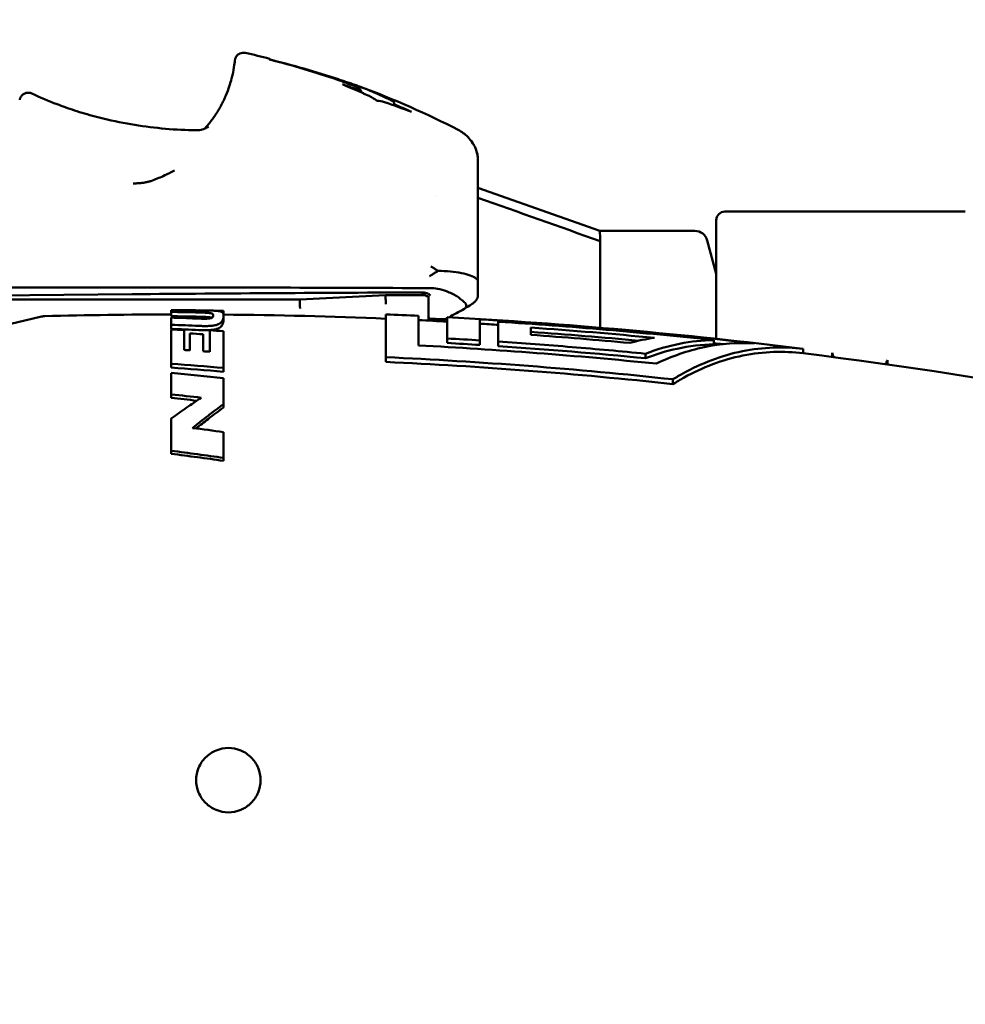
# Model space of a CAD drawing. Header units: millimetres. Extents: x 0 to 2239, y -60 to 841.
# Tile 54 of 151: x 814 to 836, y 400 to 423. Entities that reach past the tile are written whole.
import ezdxf

# ---------------------------------------------------------------- set-up
doc = ezdxf.new("R2010")
doc.units = ezdxf.units.MM
doc.layers.add('Bemaßung (ISO)', color=7, linetype='Continuous', lineweight=25)
doc.layers.add('Sichtbar (ISO)', color=7, linetype='Continuous', lineweight=50)
doc.styles.add('Notiztext (DIN)', font='isocpeur.ttf')
doc.dimstyles.new('Standard (DIN)', dxfattribs={"dimtxt": 3.5, "dimasz": 2.5, "dimexe": 2, "dimexo": 0.5, "dimgap": 0.5, "dimtad": 1, "dimrnd": 1e-08, "dimtxsty": 'Notiztext (DIN)', "dimcen": 0.09, "dimdle": 10, "dimclrd": 256, "dimclre": 256, "dimclrt": 256, "dimadec": 0, "dimazin": 0, "dimtfac": 1, "dimtmove": 0, "dimatfit": 3, "dimfxl": 1, "dimtolj": 1, "dimtzin": 0, "dimlwd": -1, "dimlwe": -1, "dimarcsym": 0})

# ---------------------------------------------------------------- blocks, each defined once
blk = doc.blocks.new('*D25')
at = {"layer": 'Bemaßung (ISO)', "transparency": 16777216}
for p, q in [((763.885, 780.063), (908.385, 780.063)), ((906.385, 777.563), (906.385, 282.563)), ((763.885, 280.063), (908.385, 280.063))]:
    blk.add_line(p, q, dxfattribs=at)
for points in [[(905.968, 777.563), (906.802, 777.563), (906.385, 780.063)], [(905.968, 282.563), (906.802, 282.563), (906.385, 280.063)]]:
    blk.add_solid(points, dxfattribs=at)
at = {"layer": 'Defpoints', "color": 0, "transparency": 16777216}
for p in [(763.385, 780.063), (763.385, 280.063), (906.385, 280.063)]:
    blk.add_point(p, dxfattribs=at)
at = {"layer": 'Bemaßung (ISO)', "transparency": 16777216, "insert": (902.385, 526.738), "char_height": 3.5, "attachment_point": 1, "rotation": 90, "style": 'Notiztext (DIN)'}
blk.add_mtext('\\A1;500', dxfattribs=at)
blk = doc.blocks.new('*D26')
at = {"layer": 'Bemaßung (ISO)', "transparency": 16777216}
for p, q in [((792.985, 680.063), (895.485, 680.063)), ((893.485, 677.563), (893.485, 382.563)), ((792.985, 380.063), (895.485, 380.063))]:
    blk.add_line(p, q, dxfattribs=at)
for points in [[(893.068, 677.563), (893.902, 677.563), (893.485, 680.063)], [(893.068, 382.563), (893.902, 382.563), (893.485, 380.063)]]:
    blk.add_solid(points, dxfattribs=at)
at = {"layer": 'Defpoints', "color": 0, "transparency": 16777216}
for p in [(792.485, 680.063), (792.485, 380.063), (893.485, 380.063)]:
    blk.add_point(p, dxfattribs=at)
at = {"layer": 'Bemaßung (ISO)', "transparency": 16777216, "insert": (889.485, 526.738), "char_height": 3.5, "attachment_point": 1, "rotation": 90, "style": 'Notiztext (DIN)'}
blk.add_mtext('\\A1;300', dxfattribs=at)

msp = doc.modelspace()

# ---------------------------------------------------------------- linework, layer by layer
at = {"layer": 'Sichtbar (ISO)'}
for p, q in [((819.3373, 421.8528), (819.3275, 421.8748)), ((819.3275, 421.8553), (819.3275, 421.8732)), ((821.4275, 421.1772), (821.4275, 421.1322)), ((822.2275, 420.8126), (822.2275, 420.8576)), ((817.6233, 420.2056), (817.6233, 420.2056)), ((824.1775, 419.5188), (824.1775, 419.5308)), ((824.1775, 419.5188), (824.1775, 419.4921)), ((824.1775, 419.5185), (824.1775, 419.5065)), ((824.1775, 419.4498), (824.1775, 419.4921)), ((824.1775, 419.4498), (824.1775, 419.2983)), ((824.1775, 419.2983), (824.1775, 419.3934)), ((824.1775, 418.1797), (824.1775, 419.2983)), ((827.016, 417.8629), (824.1775, 418.8642)), ((823.2196, 418.6774), (823.2196, 418.6774)), ((829.9275, 418.3129), (835.5275, 418.3129)), ((824.1775, 417.6443), (824.1775, 418.1797)), ((829.7275, 415.3471), (829.7275, 418.1129)), ((829.2294, 417.8629), (827.0157, 417.8629)), ((827.0275, 417.7539), (827.0275, 417.6214)), ((827.0275, 417.6214), (827.0275, 417.6104)), ((827.0275, 415.605), (827.0275, 417.6104)), ((829.7275, 416.8629), (829.5192, 417.6406)), ((824.1775, 416.688), (824.1775, 417.1623)), ((823.3233, 416.9286), (823.3245, 416.9286)), ((803.4095, 416.5444), (816.1275, 416.5444)), ((802.4026, 416.2618), (820.0275, 416.2618)), ((802.4459, 416.2728), (816.1275, 416.3873)), ((820.0275, 416.2618), (822.0275, 416.3641)), ((820.0275, 416.2618), (820.0275, 416.1908)), ((822.0275, 416.3641), (822.9564, 416.3641)), ((822.0275, 416.2935), (822.0275, 416.3641)), ((823.0275, 416.2935), (823.0275, 416.3379)), ((823.0275, 416.2935), (823.0275, 416.1558)), ((817.037, 415.8747), (817.0369, 415.9744)), ((817.3204, 416.0139), (817.3204, 416.0164)), ((818.2531, 415.9118), (818.2539, 416.0029)), ((823.0275, 415.7719), (823.0275, 416.1558)), ((810.4188, 414.9946), (813.9853, 415.8613)), ((818.253, 415.7877), (818.2538, 415.8811)), ((818.2536, 415.9118), (818.2539, 415.942)), ((822.0369, 414.9194), (822.0369, 415.917)), ((822.7979, 415.8832), (822.7979, 415.1927)), ((823.4629, 415.3554), (823.4629, 415.8496)), ((824.2239, 415.7995), (824.2239, 415.3103)), ((824.6529, 415.2825), (824.6529, 415.7463)), ((817.037, 415.5787), (817.0369, 415.6756)), ((817.9326, 415.4496), (817.9332, 415.5453)), ((825.4139, 415.61), (825.4139, 415.4401)), ((817.4708, 415.377), (817.471, 415.472)), ((823.4629, 415.3554), (823.4629, 415.2504)), ((824.2239, 415.3103), (824.2239, 415.2052)), ((824.6529, 415.2825), (824.6529, 415.1774)), ((829.6709, 415.3179), (829.6709, 415.217)), ((831.7492, 415.1127), (831.7492, 415.0119)), ((822.0369, 414.9194), (822.0369, 414.809)), ((828.0829, 415.0007), (828.0829, 414.8951)), ((832.4245, 415.0201), (832.4245, 414.9256)), ((833.7145, 414.7496), (833.7145, 414.8503)), ((817.037, 414.6783), (817.0369, 414.7669)), ((818.253, 414.5815), (818.2539, 414.6692)), ((828.7189, 414.4035), (828.7189, 414.2916)), ((817.037, 413.9705), (817.0369, 414.0526)), ((818.253, 413.7469), (818.2539, 413.8269)), ((817.037, 412.6677), (817.0369, 412.7377)), ((818.253, 412.5046), (818.2539, 412.5732))]:
    msp.add_line(p, q, dxfattribs=at)
for centre, radius, start, end in [((829.9275, 418.1129), 0.2, 90, 180), ((829.2294, 417.5629), 0.3, 15, 90), ((814.1033, 415.3754), 0.5, 91.51902, 103.65815), ((817.2023, 298.4986), 117.4179, 90.080652, 91.518803), ((817.2023, 298.4986), 117.4179, 87.640201, 89.48755), ((817.2023, 298.4986), 117.5179, 87.270819, 87.64221), ((817.2023, 298.4986), 117.4179, 86.943581, 87.268493), ((823.0775, 415.8597), 0.05, 180.00266, 269.73369), ((817.2023, 298.4986), 117.5179, 82.889398, 86.946185), ((817.2033, 298.5847), 117.4249, 83.442194, 86.572368), ((817.2174, 299.899), 116.0009, 84.523674, 85.948173), ((817.2178, 299.9277), 115.8712, 84.700039, 85.943842), ((817.2229, 303.7482), 111.7815, 86.409143, 86.799895), ((817.2364, 301.8534), 113.8807, 84.721583, 85.882178), ((817.2023, 298.4986), 117.4179, 76.012181, 82.883311)]:
    msp.add_arc(centre, radius, start, end, dxfattribs=at)
for centre, major_axis, ratio, start_param, end_param in [((814.4031, 402.4234), (19.9972, -0.3313), 0.9991045, 1.2284686, 1.2497462), ((818.4921, 420.9393), (-0.1838, 0.0788), 0.4945264, 0.0022297, 0.0200078), ((821.9051, 418.17), (0.1281, -2.7263), 0.4582136, 2.963109, 3.101206), ((814.4031, 402.42), (19.9946, 0.4636), 0.9992641, 1.1238389, 1.1456742), ((-1634.4529, -6483.6649), (-7332.0014, 122.6899), 0.999102, 4.386789, 4.3872015), ((830.3798, 406.0172), (-3.3646, 11.8457), 0.0110399, 6.2800538, 6.4158335), ((824.1778, 416.5634), (0, -0.9965), 0.0002839, 4.5870903, 4.9119146), ((816.1275, 414.1219), (60, 0), 0.0403752, 1.4549638, 1.5707963), ((815.6024, 413.952), (-60.1742, -0.5256), 0.040394, 4.5911121, 4.7033089), ((820.035, 415.891), (0.0077, -0.3), 0.0164554, 2.1408535, 3.1011117), ((823.9775, 416.3659), (0.2, 0), 0.9991846, 6.2828286, 6.2831179), ((817.0523, 405.0629), (-0.0154, 10.9535), 0.0001428, 0.0057577, 0.1352291), ((817.0523, 405.0629), (-0.0154, 10.9535), 0.0000729, 0.0158792, 0.0876203), ((817.0197, 332.6565), (-3.2333, 83.2985), 0.978698, 6.2354412, 6.2433346), ((816.2385, 330.2551), (-13.5439, 84.6949), 0.980521, 6.1052955, 6.1120292), ((817.9146, 335.3846), (7.1816, 80.313), 0.976045, 0.0870501, 0.0897907), ((818.1559, 405.0629), (0.0978, 10.9489), 0.0006857, 6.1702355, 6.2428948), ((773.5314, 383.2001), (-95.9702, -55.4537), 0.034966, 4.1403796, 4.1446669), ((817.0523, 405.0629), (-0.0151, 10.9535), 0.0002995, 0.1784212, 0.250099), ((815.2663, 330.653), (-25.7, 81.4349), 0.9793967, 5.9436109, 5.9503299), ((816.2512, 330.07), (-13.8288, 84.7363), 0.9808127, 6.1022311, 6.1089778), ((823.4142, 415.8579), (-0.0368, 0.0352), 0.9566712, 2.3523268, 2.8363647), ((823.5199, 415.861), (-0.0925, -0.053), 0.0173043, 0.4987626, 0.7505209), ((773.5314, 383.2001), (-95.9702, -55.4537), 0.034966, 4.1451322, 4.1452541), ((817.0523, 405.0629), (-0.0143, 10.9535), 0.0005307, 0.2874942, 0.4823021), ((814.4581, 323.6132), (-34.1216, 85.773), 0.9855594, 5.8641832, 5.8712512), ((814.0551, 324.28), (37.9521, -83.3827), 0.9848669, 2.6724205, 2.6757156), ((814.4952, 323.4505), (34.962, -85.5118), 0.9856769, 2.7134813, 2.7205363), ((817.3225, 405.0623), (0.0113, 10.9542), 0.0004549, 5.8683042, 5.991239), ((814.1947, 324.8978), (38.0501, -82.6824), 0.9847422, 2.6592435, 2.662815), ((818.1559, 405.0629), (0.0907, 10.9489), 0.0034982, 5.7827759, 5.9846526), ((817.446, 405.0611), (0.0232, 10.8552), 0.0008211, 5.8876122, 5.9666336), ((817.446, 405.0617), (0.0234, 10.9546), 0.0008211, 5.8662904, 5.9666368), ((813.8547, 324.9332), (40.5299, -81.4123), 0.9845018, 2.6297448, 2.6331425), ((817.7225, 405.0619), (0.0499, 10.9533), 0.0017734, 5.8617232, 5.9620599), ((837.114, 405.0629), (6.0281, -13.2497), 0.0152278, 3.8551516, 3.8665406), ((828.2379, 405.0629), (-7.1528, -13.2494), 0.0168868, 2.400566, 2.4110072), ((812.2264, 328.1128), (-52.9825, 69.5676), 0.9823976, 5.5539637, 5.5680649), ((812.2879, 327.9208), (53.965, -68.9653), 0.9822966, 2.4000029, 2.4140693), ((817.0523, 405.0629), (-0.013, 10.9535), 0.0007539, 0.5232411, 0.608136), ((811.8528, 334.767), (54.4343, -60.2215), 0.971278, 2.3119124, 2.3271838), ((818.1559, 405.0617), (-0.0813, -10.9504), 0.0050128, 2.4988626, 2.5968117), ((811.1051, 335.9358), (-57.7802, 55.0972), 0.969262, 5.3740811, 5.3829809), ((811.1718, 335.7331), (58.4302, -54.6272), 0.9690499, 2.2248855, 2.2324459), ((817.0523, 405.0623), (-0.0114, 10.9543), 0.0009541, 0.6933846, 0.7944455), ((810.4331, 339.221), (59.2117, -47.8554), 0.9675478, 2.130217, 2.1398786), ((818.156, 405.0629), (-0.0699, -10.9491), 0.0062633, 2.3267131, 2.4051883)]:
    msp.add_ellipse(centre, major_axis=major_axis, ratio=ratio, start_param=start_param, end_param=end_param, dxfattribs=at)
for points, knots in [([(818.3082, 421.0179), (818.3698, 421.1634), (818.4132, 421.2999), (818.4692, 421.5157), (818.4856, 421.6023), (818.5087, 421.7458), (818.5139, 421.796), (818.5176, 421.8282), (818.5181, 421.8325), (818.5193, 421.841), (818.5195, 421.8429), (818.5204, 421.8479), (818.5208, 421.8506), (818.5222, 421.8572), (818.523, 421.8606), (818.5248, 421.8677), (818.5259, 421.8713), (818.5295, 421.8828), (818.5328, 421.8912), (818.5404, 421.9075), (818.5449, 421.9155), (818.5591, 421.9374), (818.5703, 421.9506), (818.5981, 421.976), (818.6157, 421.9876), (818.6537, 422.005), (818.6746, 422.0108), (818.7174, 422.0155), (818.7398, 422.0143), (818.7611, 422.0095)], [0, 0, 0, 0, 0.05536394, 0.05536394, 0.10492566, 0.10492566, 0.16224379, 0.16224379, 0.17527256, 0.17527256, 0.17863821, 0.17863821, 0.18117304, 0.18117304, 0.18287157, 0.18287157, 0.18424519, 0.18424519, 0.18700979, 0.18700979, 0.18978714, 0.18978714, 0.19490296, 0.19490296, 0.20108388, 0.20108388, 0.20745234, 0.20745234, 0.21400404, 0.21400404, 0.21400404, 0.21400404]), ([(820.9275, 421.3946), (820.6613, 421.4828), (820.3927, 421.5655), (819.8627, 421.7175), (819.6002, 421.7876), (819.3373, 421.853)], [-0.1664186, -0.1664186, -0.1664186, -0.1664186, -0.08229731, -0.08229731, -0.00100877, -0.00100877, -0.00100877, -0.00100877]), ([(821.568, 421.1696), (821.5358, 421.1828), (821.5026, 421.1957), (821.4688, 421.2084), (821.435, 421.2212), (821.4005, 421.2338), (821.3655, 421.2463), (821.3304, 421.2589), (821.2948, 421.2713), (821.2588, 421.2837), (821.2228, 421.2961), (821.1864, 421.3084), (821.1497, 421.3207), (821.113, 421.3331), (821.076, 421.3454), (821.0389, 421.3577), (821.0019, 421.37), (820.9647, 421.3823), (820.9275, 421.3946)], [0, 0, 0, 0, 0.16666669, 0.16666669, 0.16666669, 0.33333335, 0.33333335, 0.33333335, 0.50000002, 0.50000002, 0.50000002, 0.66666668, 0.66666668, 0.66666668, 0.83333334, 0.83333334, 0.83333334, 0.99999997, 0.99999997, 0.99999997, 0.99999997]), ([(820.9275, 421.3773), (820.9652, 421.3643), (821.0018, 421.3514), (821.0375, 421.3385), (821.0732, 421.3257), (821.108, 421.3128), (821.1412, 421.3003), (821.1743, 421.2878), (821.2057, 421.2757), (821.2348, 421.2643), (821.2639, 421.2528), (821.2907, 421.2419), (821.3144, 421.232), (821.3382, 421.2221), (821.3588, 421.2132), (821.3757, 421.2055), (821.3925, 421.1979), (821.4056, 421.1915), (821.4144, 421.1868), (821.4231, 421.182), (821.4275, 421.1788), (821.4275, 421.1772)], [0.00000001, 0.00000001, 0.00000001, 0.00000001, 0.14285714, 0.14285714, 0.14285714, 0.28571429, 0.28571429, 0.28571429, 0.42857143, 0.42857143, 0.42857143, 0.57142857, 0.57142857, 0.57142857, 0.71428571, 0.71428571, 0.71428571, 0.85714286, 0.85714286, 0.85714286, 1, 1, 1, 1]), ([(813.5074, 420.9171), (813.5087, 420.9229), (813.5096, 420.9275), (813.5151, 420.9451), (813.5172, 420.9518), (813.5244, 420.9682), (813.528, 420.9757), (813.5373, 420.9914), (813.5429, 420.9997), (813.5622, 421.0237), (813.5786, 421.0387), (813.6147, 421.0621), (813.6351, 421.071), (813.6768, 421.0816), (813.6986, 421.0835), (813.744, 421.0802), (813.768, 421.0739), (813.7899, 421.0638)], [0, 0, 0, 0, 0.014648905, 0.014648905, 0.020259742, 0.020259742, 0.023535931, 0.023535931, 0.026794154, 0.026794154, 0.033361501, 0.033361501, 0.039899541, 0.039899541, 0.046345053, 0.046345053, 0.053598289, 0.053598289, 0.053598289, 0.053598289]), ([(817.8138, 420.2418), (817.827, 420.2564), (817.8651, 420.2999), (817.9293, 420.3776), (818.0048, 420.4773), (818.0776, 420.5834), (818.1434, 420.6894), (818.2013, 420.7924), (818.2538, 420.8956), (818.288, 420.9706), (818.3056, 421.0117), (818.3075, 421.0163)], [0.48987888, 0.48987888, 0.48987888, 0.48987888, 0.52115098, 0.5823056, 0.65295659, 0.72711907, 0.79727154, 0.86307907, 0.92643418, 0.99173024, 1, 1, 1, 1]), ([(822.2275, 420.8576), (822.2275, 420.8608), (822.2205, 420.8669), (822.2068, 420.8757), (822.1931, 420.8846), (822.1728, 420.8961), (822.1465, 420.91), (822.1203, 420.9239), (822.0881, 420.9401), (822.0502, 420.9583), (822.0124, 420.9766), (821.969, 420.9969), (821.9201, 421.019), (821.8713, 421.0412), (821.817, 421.0651), (821.7583, 421.0903), (821.6996, 421.1154), (821.6364, 421.1419), (821.568, 421.1696)], [0, 0, 0, 0, 0.1666667, 0.1666667, 0.1666667, 0.3333333, 0.3333333, 0.3333333, 0.5, 0.5, 0.5, 0.6666667, 0.6666667, 0.6666667, 0.8333333, 0.8333333, 0.8333333, 1, 1, 1, 1]), ([(821.6189, 421.018), (821.6535, 421.0022), (821.6879, 420.9843), (821.7575, 420.9438), (821.7927, 420.9211), (821.8275, 420.8965)], [-0.043091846, -0.043091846, -0.043091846, -0.043091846, -0.0219522, -0.0219522, -0.000001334, -0.000001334, -0.000001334, -0.000001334]), ([(814.3792, 420.8127), (814.4935, 420.7685), (814.6325, 420.7183), (814.9343, 420.6202), (815.0984, 420.5716), (815.5065, 420.4635), (815.7577, 420.4075), (816.4794, 420.2769), (816.961, 420.2256), (817.5024, 420.2079), (817.5628, 420.2065), (817.6233, 420.2056)], [0, 0, 0, 0, 0.05533134, 0.05533134, 0.11009715, 0.11009715, 0.18829414, 0.18829414, 0.33292445, 0.33292445, 0.3510951, 0.3510951, 0.3510951, 0.3510951]), ([(817.6233, 420.2056), (817.6751, 420.2049), (817.7224, 420.2128), (817.7938, 420.2326), (817.8201, 420.2439), (817.8628, 420.2648), (817.8771, 420.274), (817.9017, 420.2904), (817.906, 420.2944), (817.906, 420.2944)], [0, 0, 0, 0, 0.020590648, 0.020590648, 0.039956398, 0.039956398, 0.063160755, 0.063160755, 0.099308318, 0.099308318, 0.099308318, 0.099308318]), ([(823.7212, 420.2149), (823.8027, 420.1728), (823.8782, 420.1165), (823.9821, 420.0088), (824.0182, 419.9626), (824.0492, 419.9132)], [0, 0, 0, 0, 0.027611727, 0.027611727, 0.045033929, 0.045033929, 0.045033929, 0.045033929]), ([(824.025, 419.9455), (824.025, 419.9455), (824.025, 419.9455), (824.0257, 419.9446), (824.0374, 419.9305), (824.0741, 419.8773), (824.0958, 419.846), (824.1331, 419.7637), (824.1459, 419.7309), (824.1679, 419.6489), (824.1764, 419.5977), (824.1775, 419.5411), (824.1775, 419.5381), (824.1775, 419.5346), (824.1775, 419.534), (824.1775, 419.5331), (824.1775, 419.5327), (824.1775, 419.5323), (824.1775, 419.5323), (824.1775, 419.5322), (824.1775, 419.5322), (824.1775, 419.4897), (824.1775, 419.5317), (824.1775, 419.5308)], [0.08233144, 0.08233144, 0.08233144, 0.08233144, 0.0838007, 0.0838007, 0.13285395, 0.13285395, 0.16748436, 0.16748436, 0.18394361, 0.18394361, 0.20197161, 0.20197161, 0.20296988, 0.20296988, 0.20315705, 0.20315705, 0.20327933, 0.20327933, 0.20329461, 0.20329461, 0.20330773, 0.20330773, 0.21779345, 0.21779345, 0.21779345, 0.21779345]), ([(816.5308, 419.0138), (816.541, 419.0174), (816.5512, 419.0211), (816.5613, 419.0247), (816.6111, 419.0427), (816.6596, 419.061), (816.7069, 419.0799), (816.756, 419.0996), (816.804, 419.1198), (816.8509, 419.1408), (816.8991, 419.1625), (816.9463, 419.185), (816.9925, 419.2086), (817.0328, 419.2293), (817.0723, 419.2508), (817.1111, 419.2733)], [0, 0, 0, 0, 0.00941524, 0.00941524, 0.00941524, 0.05565238, 0.05565238, 0.05565238, 0.10364384, 0.10364384, 0.10364384, 0.15308042, 0.15308042, 0.15308042, 0.19627077, 0.19627077, 0.19627077, 0.19627077]), ([(816.4602, 418.9974), (816.4548, 418.9962), (816.4494, 418.995), (816.4441, 418.9939), (816.4125, 418.9873), (816.3816, 418.9824), (816.3516, 418.979), (816.3504, 418.9789), (816.3492, 418.9788), (816.348, 418.9786), (816.3172, 418.9752), (816.2873, 418.9733), (816.2587, 418.9717), (816.2537, 418.9715), (816.2488, 418.9712), (816.2439, 418.9709), (816.2137, 418.9693), (816.1851, 418.9678), (816.1586, 418.9645), (816.1561, 418.9642), (816.1536, 418.9638), (816.1512, 418.9635)], [0, 0, 0, 0, 0.0463624, 0.0463624, 0.0463624, 0.322264, 0.322264, 0.322264, 0.3333333, 0.3333333, 0.3333333, 0.6171879, 0.6171879, 0.6171879, 0.6666667, 0.6666667, 0.6666667, 0.9713912, 0.9713912, 0.9713912, 1, 1, 1, 1]), ([(816.4602, 418.9974), (816.463, 418.9981), (816.4688, 418.9986), (816.4738, 419.0023), (816.4766, 419.0033)], [0, 0, 0, 0, 0.5, 0.99999599, 0.99999599, 0.99999599, 0.99999599]), ([(823.082, 417.0314), (823.1007, 417.0209), (823.1195, 417.0101), (823.1384, 416.9991), (823.1572, 416.9881), (823.1761, 416.9768), (823.1951, 416.9653), (823.2141, 416.9539), (823.2332, 416.9422), (823.2523, 416.9302)], [0, 0, 0, 0, 0.3333333, 0.3333333, 0.3333333, 0.6666667, 0.6666667, 0.6666667, 1, 1, 1, 1]), ([(822.9732, 416.3451), (822.9568, 416.3656), (822.9368, 416.3837), (822.9063, 416.4037), (822.8966, 416.4091), (822.8802, 416.4169), (822.8733, 416.4198), (822.8627, 416.4237), (822.8585, 416.425), (822.852, 416.427), (822.8494, 416.4277), (822.8471, 416.4283)], [0, 0, 0, 0, 0.007977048, 0.007977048, 0.011509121, 0.011509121, 0.014116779, 0.014116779, 0.015944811, 0.015944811, 0.017354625, 0.017354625, 0.017354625, 0.017354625]), ([(823.0619, 416.5282), (823.1212, 416.5279), (823.1805, 416.5225), (823.3117, 416.4997), (823.382, 416.48), (823.5337, 416.4232), (823.6124, 416.383), (823.7478, 416.2973), (823.8064, 416.2525), (823.859, 416.2053)], [-0.093329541, -0.093329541, -0.093329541, -0.093329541, -0.075399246, -0.075399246, -0.053187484, -0.053187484, -0.025081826, -0.025081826, -0.000001, -0.000001, -0.000001, -0.000001]), ([(822.035, 416.1558), (822.034, 416.1829), (822.033, 416.2071), (822.0321, 416.2272), (822.0312, 416.2473), (822.0304, 416.2633), (822.0296, 416.2745), (822.0288, 416.2858), (822.0281, 416.2922), (822.0275, 416.2935)], [0, 0, 0, 0, 0.3333333, 0.3333333, 0.3333333, 0.6666667, 0.6666667, 0.6666667, 1, 1, 1, 1]), ([(823.0275, 416.3379), (823.0117, 416.3388), (822.9974, 416.34), (822.9789, 416.3426), (822.9742, 416.3438), (822.9732, 416.3451)], [-0.021654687, -0.021654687, -0.021654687, -0.021654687, -0.010652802, -0.010652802, -0.001301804, -0.001301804, -0.001301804, -0.001301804]), ([(823.8519, 416.04), (823.8601, 416.0444), (823.8675, 416.0494), (823.8808, 416.0606), (823.8865, 416.0668), (823.9001, 416.086), (823.905, 416.0999), (823.9064, 416.1293), (823.9027, 416.1444), (823.8873, 416.1756), (823.8747, 416.1911), (823.859, 416.2053)], [0.000000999, 0.000000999, 0.000000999, 0.000000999, 0.003307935, 0.003307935, 0.006699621, 0.006699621, 0.013162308, 0.013162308, 0.019832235, 0.019832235, 0.027303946, 0.027303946, 0.027303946, 0.027303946]), ([(824.1775, 416.3659), (824.1775, 416.3443), (824.1739, 416.3225), (824.1642, 416.2931), (824.1604, 416.2839), (824.1522, 416.2676), (824.1479, 416.2602), (824.136, 416.2423), (824.1281, 416.2328), (824.1156, 416.2194), (824.1105, 416.2145), (824.0987, 416.2038), (824.0924, 416.1987), (824.0675, 416.1792), (824.0478, 416.1655), (823.9807, 416.1205), (823.9246, 416.0847), (823.8589, 416.044)], [0, 0, 0, 0, 0.006546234, 0.006546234, 0.009638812, 0.009638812, 0.012430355, 0.012430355, 0.017097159, 0.017097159, 0.021036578, 0.021036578, 0.027158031, 0.027158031, 0.045501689, 0.045501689, 0.076154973, 0.076154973, 0.076154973, 0.076154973]), ([(817.3204, 416.0164), (817.2731, 416.0165), (817.2259, 416.0165), (817.1314, 416.0164), (817.0841, 416.0163), (817.0369, 416.0162)], [0.000001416, 0.000001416, 0.000001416, 0.000001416, 0.01452291, 0.01452291, 0.029044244, 0.029044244, 0.029044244, 0.029044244]), ([(818.0144, 415.8944), (818.0144, 415.8979), (818.0142, 415.9011), (818.0137, 415.9042), (818.0132, 415.9072), (818.0125, 415.91), (818.0116, 415.9126), (818.0106, 415.9152), (818.0094, 415.9176), (818.0078, 415.9199), (818.0062, 415.9222), (818.0042, 415.9243), (818.0018, 415.9264), (817.9993, 415.9285), (817.9963, 415.9305), (817.9927, 415.9324), (817.989, 415.9343), (817.9846, 415.9362), (817.9792, 415.938), (817.9737, 415.9398), (817.9671, 415.9416), (817.9591, 415.9433), (817.951, 415.9449), (817.9415, 415.9465), (817.9305, 415.9479), (817.9196, 415.9493), (817.9073, 415.9505), (817.8942, 415.9517), (817.8812, 415.9528), (817.8673, 415.9538), (817.8532, 415.9546), (817.839, 415.9555), (817.8246, 415.9563), (817.8097, 415.9569), (817.7949, 415.9576), (817.7797, 415.9582), (817.764, 415.9588), (817.7483, 415.9594), (817.7322, 415.9599), (817.7153, 415.9605), (817.6984, 415.961), (817.6808, 415.9615), (817.6622, 415.962), (817.6436, 415.9624), (817.624, 415.9629), (817.6034, 415.9634)], [0, 0, 0, 0, 0.0666667, 0.0666667, 0.0666667, 0.1333333, 0.1333333, 0.1333333, 0.2, 0.2, 0.2, 0.2666667, 0.2666667, 0.2666667, 0.3333333, 0.3333333, 0.3333333, 0.4, 0.4, 0.4, 0.4666667, 0.4666667, 0.4666667, 0.5333333, 0.5333333, 0.5333333, 0.6, 0.6, 0.6, 0.6666667, 0.6666667, 0.6666667, 0.7333333, 0.7333333, 0.7333333, 0.8, 0.8, 0.8, 0.8666667, 0.8666667, 0.8666667, 0.9333333, 0.9333333, 0.9333333, 1, 1, 1, 1]), ([(817.6809, 416.0112), (817.7108, 416.0109), (817.7403, 416.0105), (817.7695, 416.0101), (817.7986, 416.0097), (817.8274, 416.0092), (817.8555, 416.0087), (817.8836, 416.0081), (817.9109, 416.0075), (817.937, 416.0067), (817.9631, 416.0059), (817.988, 416.005), (818.0105, 416.004), (818.033, 416.003), (818.0532, 416.0018), (818.0711, 416.0005), (818.0891, 415.9992), (818.1049, 415.9977), (818.1187, 415.9961), (818.1325, 415.9945), (818.1442, 415.9928), (818.1545, 415.9909), (818.1648, 415.9891), (818.1737, 415.9871), (818.1815, 415.9849), (818.1894, 415.9828), (818.1961, 415.9805), (818.202, 415.978), (818.2079, 415.9756), (818.213, 415.973), (818.2174, 415.9703), (818.2219, 415.9675), (818.2257, 415.9647), (818.229, 415.9617), (818.2323, 415.9587), (818.2351, 415.9556), (818.2375, 415.9523), (818.24, 415.9491), (818.242, 415.9457), (818.2438, 415.9421), (818.2456, 415.9385), (818.2471, 415.9347), (818.2484, 415.9306), (818.2497, 415.9266), (818.2507, 415.9224), (818.2515, 415.9178), (818.2523, 415.9133), (818.2529, 415.9084), (818.2533, 415.9032), (818.2537, 415.898), (818.2539, 415.8925), (818.2539, 415.8866)], [0, 0, 0, 0, 0.0588235, 0.0588235, 0.0588235, 0.1176471, 0.1176471, 0.1176471, 0.1764706, 0.1764706, 0.1764706, 0.2352941, 0.2352941, 0.2352941, 0.2941176, 0.2941176, 0.2941176, 0.3529412, 0.3529412, 0.3529412, 0.4117647, 0.4117647, 0.4117647, 0.4705882, 0.4705882, 0.4705882, 0.5294118, 0.5294118, 0.5294118, 0.5882353, 0.5882353, 0.5882353, 0.6470588, 0.6470588, 0.6470588, 0.7058824, 0.7058824, 0.7058824, 0.7647059, 0.7647059, 0.7647059, 0.8235294, 0.8235294, 0.8235294, 0.8823529, 0.8823529, 0.8823529, 0.9411765, 0.9411765, 0.9411765, 1, 1, 1, 1]), ([(817.5997, 415.8216), (817.6145, 415.821), (817.629, 415.8205), (817.6432, 415.8199), (817.6575, 415.8194), (817.6714, 415.8189), (817.6852, 415.8185), (817.6989, 415.818), (817.7124, 415.8177), (817.7257, 415.8173), (817.739, 415.817), (817.752, 415.8167), (817.7647, 415.8165), (817.7774, 415.8163), (817.7898, 415.8162), (817.8019, 415.8161), (817.814, 415.8161), (817.8258, 415.8162), (817.8374, 415.8164), (817.849, 415.8165), (817.8603, 415.8169), (817.8713, 415.8174), (817.8824, 415.8179), (817.8931, 415.8186), (817.9031, 415.8195), (817.913, 415.8204), (817.9223, 415.8215), (817.9308, 415.8228), (817.9393, 415.8241), (817.947, 415.8257), (817.9536, 415.8273), (817.9602, 415.8289), (817.9657, 415.8306), (817.9702, 415.8323), (817.9747, 415.834), (817.9783, 415.8356), (817.9815, 415.8372), (817.9846, 415.8388), (817.9872, 415.8405), (817.9895, 415.8421), (817.9918, 415.8436), (817.9938, 415.8452), (817.9955, 415.8467), (817.9972, 415.8482), (817.9987, 415.8497), (818, 415.8512), (818.0013, 415.8526), (818.0024, 415.8541), (818.0034, 415.8555), (818.0045, 415.8569), (818.0054, 415.8583), (818.0062, 415.8597), (818.007, 415.8611), (818.0077, 415.8624), (818.0083, 415.8638), (818.009, 415.8651), (818.0095, 415.8665), (818.01, 415.8678), (818.0105, 415.8691), (818.011, 415.8704), (818.0113, 415.8718), (818.0117, 415.8731), (818.0121, 415.8744), (818.0124, 415.8756), (818.0127, 415.8769), (818.013, 415.8782), (818.0132, 415.8795), (818.0134, 415.8808), (818.0136, 415.882), (818.0137, 415.8833), (818.0139, 415.8845), (818.014, 415.8858), (818.0141, 415.887), (818.0142, 415.8883), (818.0143, 415.8895), (818.0143, 415.8907), (818.0144, 415.8919), (818.0144, 415.8932), (818.0144, 415.8944)], [0, 0, 0, 0, 0.0384615, 0.0384615, 0.0384615, 0.0769231, 0.0769231, 0.0769231, 0.1153846, 0.1153846, 0.1153846, 0.1538462, 0.1538462, 0.1538462, 0.1923077, 0.1923077, 0.1923077, 0.2307692, 0.2307692, 0.2307692, 0.2692308, 0.2692308, 0.2692308, 0.3076923, 0.3076923, 0.3076923, 0.3461538, 0.3461538, 0.3461538, 0.3846154, 0.3846154, 0.3846154, 0.4230769, 0.4230769, 0.4230769, 0.4615385, 0.4615385, 0.4615385, 0.5, 0.5, 0.5, 0.5384615, 0.5384615, 0.5384615, 0.5769231, 0.5769231, 0.5769231, 0.6153846, 0.6153846, 0.6153846, 0.6538462, 0.6538462, 0.6538462, 0.6923077, 0.6923077, 0.6923077, 0.7307692, 0.7307692, 0.7307692, 0.7692308, 0.7692308, 0.7692308, 0.8076923, 0.8076923, 0.8076923, 0.8461538, 0.8461538, 0.8461538, 0.8846154, 0.8846154, 0.8846154, 0.9230769, 0.9230769, 0.9230769, 0.9615385, 0.9615385, 0.9615385, 1, 1, 1, 1]), ([(817.6054, 415.8638), (817.6251, 415.8634), (817.644, 415.8629), (817.6618, 415.8624), (817.6804, 415.862), (817.698, 415.8615), (817.7148, 415.861), (817.7317, 415.8604), (817.7479, 415.8599), (817.7635, 415.8593), (817.7792, 415.8588), (817.7944, 415.8582), (817.8092, 415.8575), (817.824, 415.8568), (817.8385, 415.8561), (817.8526, 415.8552), (817.8668, 415.8543), (817.8806, 415.8534), (817.8936, 415.8522), (817.9067, 415.8511), (817.919, 415.8499), (817.9299, 415.8485), (817.9408, 415.8471), (817.9504, 415.8456), (817.9584, 415.8439), (817.9665, 415.8423), (817.973, 415.8405), (817.9785, 415.8387), (817.9797, 415.8383), (817.9809, 415.8379), (817.982, 415.8375)], [0, 0, 0, 0, 0.0652444, 0.0652444, 0.0652444, 0.13305468, 0.13305468, 0.13305468, 0.20086495, 0.20086495, 0.20086495, 0.26867523, 0.26867523, 0.26867523, 0.3364855, 0.3364855, 0.3364855, 0.40429578, 0.40429578, 0.40429578, 0.47210606, 0.47210606, 0.47210606, 0.53991633, 0.53991633, 0.53991633, 0.60772661, 0.60772661, 0.60772661, 0.62279109, 0.62279109, 0.62279109, 0.62279109]), ([(817.6805, 415.5517), (817.6995, 415.5508), (817.7185, 415.5501), (817.7375, 415.5495), (817.7565, 415.5489), (817.7754, 415.5484), (817.7943, 415.5482), (817.8132, 415.5479), (817.8321, 415.5478), (817.8511, 415.548), (817.87, 415.5482), (817.8891, 415.5486), (817.9078, 415.5494), (817.9265, 415.5502), (817.9449, 415.5514), (817.9627, 415.5529), (817.9805, 415.5545), (817.9976, 415.5564), (818.0141, 415.5588), (818.0305, 415.5612), (818.0461, 415.564), (818.0602, 415.5672), (818.0744, 415.5704), (818.087, 415.5739), (818.0984, 415.5776), (818.1098, 415.5813), (818.1199, 415.5852), (818.129, 415.5891), (818.1381, 415.5931), (818.1462, 415.5972), (818.1534, 415.6013), (818.1606, 415.6054), (818.1669, 415.6096), (818.1726, 415.6137), (818.1784, 415.6178), (818.1835, 415.622), (818.1881, 415.6261), (818.1928, 415.6303), (818.197, 415.6344), (818.2009, 415.6386), (818.2047, 415.6428), (818.2082, 415.647), (818.2115, 415.6512), (818.2147, 415.6555), (818.2178, 415.6599), (818.2205, 415.6643), (818.2233, 415.6687), (818.2259, 415.6731), (818.2282, 415.6777), (818.2306, 415.6822), (818.2327, 415.6868), (818.2347, 415.6914), (818.2366, 415.6959), (818.2384, 415.7005), (818.24, 415.7052), (818.2416, 415.7098), (818.243, 415.7144), (818.2442, 415.719), (818.2455, 415.7236), (818.2465, 415.7282), (818.2475, 415.7328), (818.2485, 415.7374), (818.2493, 415.742), (818.25, 415.7466), (818.2507, 415.7512), (818.2512, 415.7558), (818.2517, 415.7604), (818.2521, 415.765), (818.2525, 415.7696), (818.2527, 415.7741), (818.2529, 415.7787), (818.253, 415.7832), (818.253, 415.7877)], [0, 0, 0, 0, 0.0416667, 0.0416667, 0.0416667, 0.0833333, 0.0833333, 0.0833333, 0.125, 0.125, 0.125, 0.1666667, 0.1666667, 0.1666667, 0.2083333, 0.2083333, 0.2083333, 0.25, 0.25, 0.25, 0.2916667, 0.2916667, 0.2916667, 0.3333333, 0.3333333, 0.3333333, 0.375, 0.375, 0.375, 0.4166667, 0.4166667, 0.4166667, 0.4583333, 0.4583333, 0.4583333, 0.5, 0.5, 0.5, 0.5416667, 0.5416667, 0.5416667, 0.5833333, 0.5833333, 0.5833333, 0.625, 0.625, 0.625, 0.6666667, 0.6666667, 0.6666667, 0.7083333, 0.7083333, 0.7083333, 0.75, 0.75, 0.75, 0.7916667, 0.7916667, 0.7916667, 0.8333333, 0.8333333, 0.8333333, 0.875, 0.875, 0.875, 0.9166667, 0.9166667, 0.9166667, 0.9583333, 0.9583333, 0.9583333, 1, 1, 1, 1]), ([(818.2539, 415.8866), (818.2539, 415.882), (818.2538, 415.8775), (818.2536, 415.8729), (818.2533, 415.8683), (818.253, 415.8636), (818.2526, 415.859), (818.2521, 415.8544), (818.2516, 415.8498), (818.2509, 415.8451), (818.2502, 415.8405), (818.2494, 415.8358), (818.2484, 415.8312), (818.2474, 415.8265), (818.2463, 415.8219), (818.2451, 415.8172), (818.2438, 415.8125), (818.2424, 415.8079), (818.2409, 415.8032), (818.2393, 415.7986), (818.2375, 415.7939), (818.2356, 415.7893), (818.2336, 415.7847), (818.2315, 415.7801), (818.2291, 415.7755), (818.2268, 415.7709), (818.2242, 415.7664), (818.2214, 415.762), (818.2186, 415.7575), (818.2156, 415.7531), (818.2123, 415.7488), (818.2091, 415.7445), (818.2056, 415.7403), (818.2017, 415.7361), (818.1978, 415.7318), (818.1936, 415.7277), (818.189, 415.7235), (818.1843, 415.7193), (818.1792, 415.7151), (818.1735, 415.7109), (818.1677, 415.7068), (818.1614, 415.7026), (818.1542, 415.6984), (818.147, 415.6943), (818.1389, 415.6902), (818.1298, 415.6862), (818.1207, 415.6821), (818.1106, 415.6782), (818.0992, 415.6745), (818.0878, 415.6707), (818.0751, 415.6672), (818.061, 415.664), (818.0468, 415.6608), (818.0312, 415.658), (818.0148, 415.6556), (817.9983, 415.6531), (817.9811, 415.6512), (817.9633, 415.6496), (817.9455, 415.648), (817.9271, 415.6469), (817.9084, 415.6461), (817.8897, 415.6453), (817.8706, 415.6448), (817.8516, 415.6446), (817.8326, 415.6445), (817.8138, 415.6445), (817.7948, 415.6448), (817.7759, 415.6451), (817.7569, 415.6455), (817.738, 415.6461), (817.719, 415.6467), (817.6999, 415.6475), (817.6809, 415.6484)], [0, 0, 0, 0, 0.0416667, 0.0416667, 0.0416667, 0.0833333, 0.0833333, 0.0833333, 0.125, 0.125, 0.125, 0.1666667, 0.1666667, 0.1666667, 0.2083333, 0.2083333, 0.2083333, 0.25, 0.25, 0.25, 0.2916667, 0.2916667, 0.2916667, 0.3333333, 0.3333333, 0.3333333, 0.375, 0.375, 0.375, 0.4166667, 0.4166667, 0.4166667, 0.4583333, 0.4583333, 0.4583333, 0.5, 0.5, 0.5, 0.5416667, 0.5416667, 0.5416667, 0.5833333, 0.5833333, 0.5833333, 0.625, 0.625, 0.625, 0.6666667, 0.6666667, 0.6666667, 0.7083333, 0.7083333, 0.7083333, 0.75, 0.75, 0.75, 0.7916667, 0.7916667, 0.7916667, 0.8333333, 0.8333333, 0.8333333, 0.875, 0.875, 0.875, 0.9166667, 0.9166667, 0.9166667, 0.9583333, 0.9583333, 0.9583333, 1, 1, 1, 1]), ([(823.0773, 415.8097), (823.0999, 415.8096), (823.1225, 415.8095), (823.1677, 415.8093), (823.1903, 415.8092), (823.2355, 415.809), (823.2581, 415.8089), (823.3032, 415.8087), (823.3258, 415.8085), (823.371, 415.8083), (823.3936, 415.8082), (823.4162, 415.8081)], [3.2562071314, 3.2562071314, 3.2562071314, 3.2562071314, 3.2573301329, 3.2573301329, 3.2584531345, 3.2584531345, 3.259576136, 3.259576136, 3.2606991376, 3.2606991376, 3.2618221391, 3.2618221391, 3.2618221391, 3.2618221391]), ([(829.6709, 415.3179), (828.8362, 415.4073), (828.0006, 415.4877), (826.3278, 415.6305), (825.4906, 415.6929), (824.6529, 415.7463)], [-0.50366813, -0.50366813, -0.50366813, -0.50366813, -0.25183488, -0.25183488, -0.000001, -0.000001, -0.000001, -0.000001]), ([(817.9332, 415.0453), (817.9333, 415.143), (817.9334, 415.2336), (817.9334, 415.4004), (817.9333, 415.4765), (817.9332, 415.5453)], [-0.14253355, -0.14253355, -0.14253355, -0.14253355, -0.07126927, -0.07126927, -0.000001, -0.000001, -0.000001, -0.000001]), ([(817.9327, 415.0451), (817.9327, 415.1088), (817.9327, 415.1684), (817.9327, 415.3038), (817.9327, 415.3795), (817.9326, 415.4496)], [-3.26119315, -3.26119315, -3.26119315, -3.26119315, -3.21421978, -3.21421978, -3.14551865, -3.14551865, -3.14551865, -3.14551865]), ([(824.6529, 415.2825), (825.2252, 415.2444), (825.7973, 415.2019), (826.9407, 415.1079), (827.512, 415.0566), (828.0829, 415.0007)], [-0.34416531, -0.34416531, -0.34416531, -0.34416531, -0.17208338, -0.17208338, -0.00000182, -0.00000182, -0.00000182, -0.00000182]), ([(828.2879, 415.3705), (828.1917, 415.3571), (828.0956, 415.3404), (827.9039, 415.3007), (827.8083, 415.2776), (827.7129, 415.2512)], [-0.10548683, -0.10548683, -0.10548683, -0.10548683, -0.05274396, -0.05274396, -0.000001, -0.000001, -0.000001, -0.000001]), ([(828.0829, 415.0007), (828.3436, 415.102), (828.6073, 415.179), (829.1375, 415.2847), (829.4042, 415.3134), (829.6709, 415.3179)], [-0.28811149, -0.28811149, -0.28811149, -0.28811149, -0.1440548, -0.1440548, -0.00000374, -0.00000374, -0.00000374, -0.00000374]), ([(817.3349, 415.0871), (817.3576, 415.0856), (817.3803, 415.0841), (817.4257, 415.0811), (817.4483, 415.0795), (817.471, 415.078)], [0.000006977, 0.000006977, 0.000006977, 0.000006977, 0.006902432, 0.006902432, 0.013799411, 0.013799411, 0.013799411, 0.013799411]), ([(817.7759, 415.0566), (817.8021, 415.0548), (817.8284, 415.0529), (817.8808, 415.0491), (817.907, 415.0472), (817.9332, 415.0453)], [0.000005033, 0.000005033, 0.000005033, 0.000005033, 0.00797415, 0.00797415, 0.015943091, 0.015943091, 0.015943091, 0.015943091]), ([(828.0829, 414.8951), (828.3218, 414.9881), (828.5683, 415.0642), (829.1026, 415.1793), (829.3909, 415.2109), (829.6709, 415.217)], [-5.21516048, -5.21516048, -5.21516048, -5.21516048, -5.09157245, -5.09157245, -4.94894034, -4.94894034, -4.94894034, -4.94894034]), ([(830.6139, 415.2412), (830.2385, 415.2619), (829.8402, 415.2358), (829.0637, 415.0727), (828.6853, 414.9391), (828.3329, 414.7696)], [-1.69019731, -1.69019731, -1.69019731, -1.69019731, -1.49368407, -1.49368407, -1.30346398, -1.30346398, -1.30346398, -1.30346398]), ([(828.7189, 414.4035), (828.7979, 414.4524), (828.8762, 414.4984), (829.3782, 414.7764), (829.8547, 414.9602), (830.8186, 415.1559), (831.306, 415.168), (831.7492, 415.1127)], [1.19991238, 1.19991238, 1.19991238, 1.19991238, 1.24365615, 1.24365615, 1.48394782, 1.48394782, 1.7242395, 1.7242395, 1.7242395, 1.7242395]), ([(828.7189, 414.2916), (828.8073, 414.347), (828.8948, 414.3988), (829.4017, 414.6794), (829.8735, 414.8613), (830.8278, 415.0548), (831.3104, 415.0667), (831.7492, 415.0119)], [-5.28346637, -5.28346637, -5.28346637, -5.28346637, -5.23461555, -5.23461555, -4.9967107, -4.9967107, -4.75880584, -4.75880584, -4.75880584, -4.75880584]), ([(817.0369, 413.4871), (817.1536, 413.5723), (817.2701, 413.6557), (817.5028, 413.8183), (817.619, 413.8977), (817.7349, 413.9751)], [0.00000086, 0.00000086, 0.00000086, 0.00000086, 0.05311507, 0.05311507, 0.106226, 0.106226, 0.106226, 0.106226]), ([(818.2539, 413.8269), (818.1341, 413.7387), (818.0139, 413.6481), (817.7729, 413.4622), (817.6522, 413.3669), (817.5313, 413.2693)], [0.00000046, 0.00000046, 0.00000046, 0.00000046, 0.05726828, 0.05726828, 0.11453073, 0.11453073, 0.11453073, 0.11453073]), ([(817.6122, 413.2591), (817.7059, 413.3333), (817.7994, 413.4061), (818.0132, 413.5697), (818.1333, 413.6595), (818.253, 413.7469)], [0.01276591, 0.01276591, 0.01276591, 0.01276591, 0.05693196, 0.05693196, 0.11386608, 0.11386608, 0.11386608, 0.11386608]), ([(818.2539, 412.5732), (818.0512, 412.6023), (817.8485, 412.6305), (817.4428, 412.6854), (817.2399, 412.712), (817.0369, 412.7377)], [0.00000101, 0.00000101, 0.00000101, 0.00000101, 0.06187348, 0.06187348, 0.12374591, 0.12374591, 0.12374591, 0.12374591]), ([(817.037, 412.6677), (817.2399, 412.6421), (817.4426, 412.6158), (817.8479, 412.5614), (818.0505, 412.5334), (818.253, 412.5046)], [0.00000101, 0.00000101, 0.00000101, 0.00000101, 0.06180411, 0.06180411, 0.12360724, 0.12360724, 0.12360724, 0.12360724]), ([(817.6169, 405.0629), (817.6169, 405.1571), (817.6357, 405.2576), (817.7123, 405.4424), (817.77, 405.5267), (817.9031, 405.6598), (817.9874, 405.7175), (818.1722, 405.7941), (818.2727, 405.8129), (818.3669, 405.8129), (818.4611, 405.8129), (818.5616, 405.7941), (818.7463, 405.7175), (818.8306, 405.6598), (818.9638, 405.5267), (819.0215, 405.4424), (819.0981, 405.2576), (819.1169, 405.1571), (819.1169, 404.9687), (819.0981, 404.8683), (819.0215, 404.6835), (818.9638, 404.5992), (818.8306, 404.466), (818.7463, 404.4083), (818.5616, 404.3318), (818.4611, 404.3129), (818.2727, 404.3129), (818.1722, 404.3318), (817.9874, 404.4083), (817.9031, 404.466), (817.77, 404.5992), (817.7123, 404.6835), (817.6357, 404.8683), (817.6169, 404.9687), (817.6169, 405.0629)], [0.3391309, 0.3391309, 0.3391309, 0.3391309, 0.3673918, 0.3673918, 0.3956527, 0.3956527, 0.42391362, 0.42391362, 0.45217454, 0.45217454, 0.45217454, 0.48043546, 0.48043546, 0.50869637, 0.50869637, 0.53695727, 0.53695727, 0.56521817, 0.56521817, 0.59347907, 0.59347907, 0.62173997, 0.62173997, 0.65000089, 0.65000089, 0.67826181, 0.67826181, 0.70652272, 0.70652272, 0.73478364, 0.73478364, 0.76304454, 0.76304454, 0.79130544, 0.79130544, 0.79130544, 0.79130544])]:
    msp.add_open_spline(points, degree=3, knots=knots, dxfattribs=at)
for points in [[(818.7611, 422.0095), (818.9506, 421.9673), (819.1395, 421.9223), (819.3275, 421.8748)], [(819.3275, 421.8748), (819.3275, 421.8748), (819.3275, 421.8742), (819.3275, 421.8732)], [(820.9275, 421.3773), (820.3999, 421.5589), (819.8654, 421.7185), (819.3275, 421.8553)], [(821.0275, 421.2773), (821.2252, 421.1942), (821.4223, 421.1078), (821.6189, 421.018)], [(813.7899, 421.0638), (813.9833, 420.9737), (814.18, 420.8899), (814.3792, 420.8127)], [(821.4274, 421.1777), (821.441, 421.1472), (821.4546, 421.1166), (821.4682, 421.0861)], [(821.4275, 421.1322), (821.4326, 421.1206), (821.4377, 421.1091), (821.4428, 421.0975)], [(821.4323, 421.2221), (822.2227, 420.9301), (822.9903, 420.591), (823.7208, 420.2151)], [(822.0008, 420.8634), (822.2101, 420.7921), (822.419, 420.7168), (822.6275, 420.6375)], [(822.217, 420.7884), (822.2205, 420.7964), (822.224, 420.8045), (822.2275, 420.8126)], [(823.7209, 420.215), (823.7209, 420.215), (823.7208, 420.215), (823.7208, 420.215)], [(824.1411, 419.7114), (824.1473, 419.691), (824.1528, 419.6704), (824.1574, 419.6497)], [(816.4766, 419.0033), (816.4833, 419.0049), (816.4965, 419.0047), (816.5154, 419.0108), (816.5253, 419.0125), (816.5308, 419.0138)], [(824.1775, 417.6443), (824.1775, 417.4854), (824.1775, 417.3249), (824.1775, 417.1623)], [(823.2523, 416.9302), (823.2299, 416.9167), (823.1853, 416.8894), (823.1189, 416.8483), (823.0749, 416.8206), (823.053, 416.8068)], [(824.1775, 416.688), (824.1775, 416.71), (824.1474, 416.7556), (824.0109, 416.8262), (823.8038, 416.8817), (823.5405, 416.9191), (823.3468, 416.929), (823.2523, 416.9302)], [(822.8612, 416.4284), (822.8761, 416.4284), (822.9043, 416.4271), (822.9421, 416.4218), (822.9751, 416.414), (823.0034, 416.4045), (823.0273, 416.3939), (823.047, 416.3824), (823.0624, 416.3708), (823.0702, 416.3628), (823.0734, 416.3588)], [(824.2239, 415.6992), (824.3667, 415.6907), (824.5097, 415.6818), (824.6529, 415.6727)], [(828.3329, 414.7696), (826.4722, 414.958), (824.6171, 415.0977), (822.7979, 415.1927)], [(824.2239, 415.2052), (823.9696, 415.2209), (823.7159, 415.2357), (823.4629, 415.2504)], [(824.6529, 415.1774), (825.7884, 415.0995), (826.9341, 415.0065), (828.0829, 414.8951)], [(829.6709, 415.245), (829.7411, 415.2375), (829.8113, 415.2299), (829.8815, 415.2223)], [(822.0369, 414.9194), (824.2246, 414.8176), (826.4718, 414.6486), (828.7189, 414.4035)], [(822.0369, 414.809), (824.2247, 414.7068), (826.4723, 414.5375), (828.7189, 414.2916)]]:
    msp.add_open_spline(points, degree=3, dxfattribs=at)

# ---------------------------------------------------------------- dimensions: what is measured, and where the dimension line sits
at = {"layer": 'Bemaßung (ISO)'}
for base, p1, p2, angle, picture, middle in [((906.385, 280.0629), (763.385, 780.0629), (763.385, 280.0629), 90, '*D25', (906.385, 530.0629)), ((893.485, 380.0629), (792.485, 680.0629), (792.485, 380.0629), 270, '*D26', (893.485, 530.0629))]:
    dim = msp.add_linear_dim(base=base, p1=p1, p2=p2, angle=angle, dimstyle='Standard (DIN)', override={"dimgap": 0.5, "dimdec": 2, "dimtol": 0, "dimlim": 0, "dimtp": 0, "dimtm": 0, "dimtdec": 2, "dimtofl": 0, "dimatfit": 1}, dxfattribs=at)
    dim.commit()
    dim.dimension.update_dxf_attribs({"geometry": picture, "text_midpoint": middle, "dimtype": 160})

doc.saveas('drawing.dxf')
